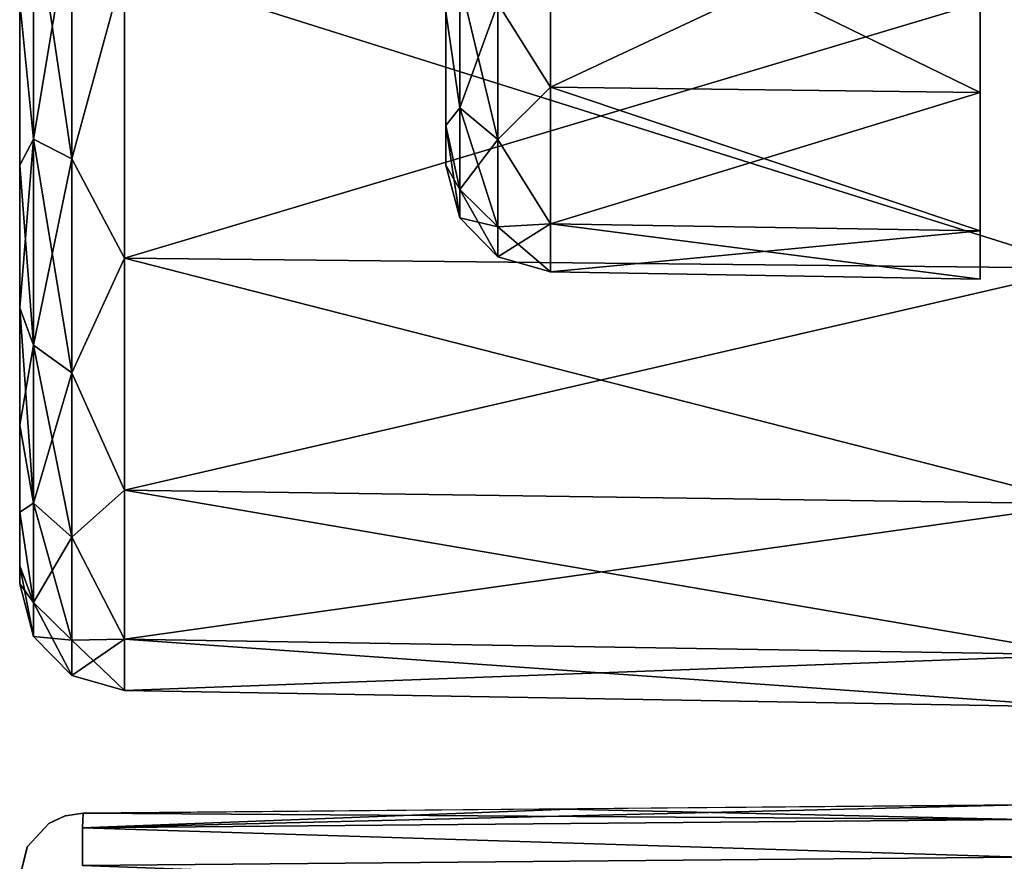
# Model space of a CAD drawing. Header units: millimetres. Extents: x -55 to 150, y -37 to 29.
# Tile 33 of 62: x 100 to 104.62, y -19.72 to -15.77. Entities that reach past the tile are written whole.
import ezdxf

# ---------------------------------------------------------------- set-up
doc = ezdxf.new("R2010")
doc.units = ezdxf.units.MM
doc.header["$LTSCALE"] = 81.481481
for name, color, linetype in [('146', 7, 'CONTINUOUS'), ('147', 7, 'CONTINUOUS'), ('148', 7, 'CONTINUOUS'), ('157', 7, 'CONTINUOUS'), ('158', 7, 'CONTINUOUS'), ('341', 7, 'CONTINUOUS'), ('351', 7, 'CONTINUOUS'), ('352', 7, 'CONTINUOUS'), ('353', 7, 'CONTINUOUS'), ('71', 7, 'CONTINUOUS'), ('77', 7, 'CONTINUOUS'), ('78', 7, 'CONTINUOUS'), ('79', 7, 'CONTINUOUS'), ('87', 7, 'CONTINUOUS'), ('92', 7, 'CONTINUOUS'), ('93', 7, 'CONTINUOUS'), ('94', 7, 'CONTINUOUS')]:
    doc.layers.add(name, color=color, linetype=linetype)

msp = doc.modelspace()

# ---------------------------------------------------------------- linework, layer by layer
at = {"layer": '146', "color": 250, "linetype": 'Continuous', "true_color": 0x2f3335}
for points in [[(100.0654, -15.2083, 29.5095), (100, -15.6918, 29.0849), (100.0654, -16.3343, 29.0432), (100.0654, -15.2083, 29.5095)], [(100.0654, -15.2083, 29.5095), (100.0654, -16.3343, 29.0432), (100.245, -15.2556, 29.6861), (100.0654, -15.2083, 29.5095)], [(100.245, -15.2556, 29.6861), (100.0654, -16.3343, 29.0432), (100.245, -16.4257, 29.2015), (100.245, -15.2556, 29.6861)], [(100.4913, -15.5208, 29.6804), (100.245, -15.2556, 29.6861), (100.245, -16.4257, 29.2015), (100.4913, -15.5208, 29.6804)], [(100.4913, -16.8927, 28.9814), (100.4913, -15.5208, 29.6804), (100.245, -16.4257, 29.2015), (100.4913, -16.8927, 28.9814)], [(100, -15.6918, 29.0849), (100, -16.4563, 28.6763), (100.0654, -16.3343, 29.0432), (100, -15.6918, 29.0849)], [(100.0654, -16.3343, 29.0432), (100, -17.1264, 28.1264), (100.0654, -17.3012, 28.3012), (100.0654, -16.3343, 29.0432)], [(100, -16.4563, 28.6763), (100, -17.1264, 28.1264), (100.0654, -16.3343, 29.0432), (100, -16.4563, 28.6763)], [(100.0654, -16.3343, 29.0432), (100.0654, -17.3012, 28.3012), (100.245, -16.4257, 29.2015), (100.0654, -16.3343, 29.0432)], [(100.245, -16.4257, 29.2015), (100.0654, -17.3012, 28.3012), (100.245, -17.4305, 28.4305), (100.245, -16.4257, 29.2015)], [(100.4913, -16.8927, 28.9814), (100.245, -16.4257, 29.2015), (100.245, -17.4305, 28.4305), (100.4913, -16.8927, 28.9814)], [(100.4913, -17.9814, 27.8927), (100.4913, -16.8927, 28.9814), (100.245, -17.4305, 28.4305), (100.4913, -17.9814, 27.8927)], [(100, -17.1264, 28.1264), (100, -17.6763, 27.4563), (100.0654, -17.3012, 28.3012), (100, -17.1264, 28.1264)], [(100.0654, -17.3012, 28.3012), (100, -17.6763, 27.4563), (100.0654, -18.0432, 27.3343), (100.0654, -17.3012, 28.3012)], [(100.0654, -17.3012, 28.3012), (100.0654, -18.0432, 27.3343), (100.245, -17.4305, 28.4305), (100.0654, -17.3012, 28.3012)], [(100.245, -17.4305, 28.4305), (100.0654, -18.0432, 27.3343), (100.245, -18.2015, 27.4257), (100.245, -17.4305, 28.4305)], [(100.4913, -17.9814, 27.8927), (100.245, -17.4305, 28.4305), (100.245, -18.2015, 27.4257), (100.4913, -17.9814, 27.8927)], [(100, -17.6763, 27.4563), (100, -18.0849, 26.6918), (100.0654, -18.0432, 27.3343), (100, -17.6763, 27.4563)], [(100.4913, -18.6804, 26.5208), (100.4913, -17.9814, 27.8927), (100.245, -18.2015, 27.4257), (100.4913, -18.6804, 26.5208)], [(100.0654, -18.0432, 27.3343), (100, -18.0849, 26.6918), (100.0654, -18.5095, 26.2083), (100.0654, -18.0432, 27.3343)], [(100.0654, -18.0432, 27.3343), (100.0654, -18.5095, 26.2083), (100.245, -18.2015, 27.4257), (100.0654, -18.0432, 27.3343)], [(100, -18.0849, 26.6918), (100, -18.3365, 25.8624), (100.0654, -18.5095, 26.2083), (100, -18.0849, 26.6918)], [(100.245, -18.2015, 27.4257), (100.0654, -18.5095, 26.2083), (100.245, -18.6861, 26.2556), (100.245, -18.2015, 27.4257)], [(100.4913, -18.6804, 26.5208), (100.245, -18.2015, 27.4257), (100.245, -18.6861, 26.2556), (100.4913, -18.6804, 26.5208)], [(100, -18.3365, 25.8624), (100, -18.4214, 25), (100.0654, -18.5095, 26.2083), (100, -18.3365, 25.8624)], [(100.0654, -18.5095, 26.2083), (100, -18.4214, 25), (100.0654, -18.6686, 25), (100.0654, -18.5095, 26.2083)], [(100.0654, -18.5095, 26.2083), (100.0654, -18.6686, 25), (100.245, -18.6861, 26.2556), (100.0654, -18.5095, 26.2083)], [(100.245, -18.6861, 26.2556), (100.0654, -18.6686, 25), (100.245, -18.8515, 25), (100.245, -18.6861, 26.2556)], [(100.4913, -18.9213, 25), (100.4913, -18.6804, 26.5208), (100.245, -18.8515, 25), (100.4913, -18.9213, 25)], [(100.4913, -18.6804, 26.5208), (100.245, -18.6861, 26.2556), (100.245, -18.8515, 25), (100.4913, -18.6804, 26.5208)]]:
    msp.add_3dface(points, dxfattribs=at)
at = {"layer": '147', "color": 250, "linetype": 'Continuous', "true_color": 0x2f3335}
for points in [[(100.0654, -18.6686, 25), (100, -18.4214, 25), (100.0654, -18.6686, -25), (100.0654, -18.6686, 25)], [(100, -18.4214, 25), (100, -18.4214, -25), (100.0654, -18.6686, -25), (100, -18.4214, 25)], [(100.245, -18.8515, -25), (100.0654, -18.6686, 25), (100.0654, -18.6686, -25), (100.245, -18.8515, -25)], [(100.245, -18.8515, 25), (100.0654, -18.6686, 25), (100.245, -18.8515, -25), (100.245, -18.8515, 25)], [(100.4913, -18.9213, -25), (100.4913, -18.9213, 25), (100.245, -18.8515, 25), (100.4913, -18.9213, -25)], [(100.4913, -18.9213, -25), (100.245, -18.8515, 25), (100.245, -18.8515, -25), (100.4913, -18.9213, -25)]]:
    msp.add_3dface(points, dxfattribs=at)
at = {"layer": '148', "color": 250, "linetype": 'Continuous', "true_color": 0x2f3335}
for points in [[(100.0654, -16.3343, -29.0432), (100, -15.6918, -29.0849), (100.0654, -15.2083, -29.5095), (100.0654, -16.3343, -29.0432)], [(100.0654, -16.3343, -29.0432), (100.0654, -15.2083, -29.5095), (100.245, -16.4257, -29.2015), (100.0654, -16.3343, -29.0432)], [(100.245, -16.4257, -29.2015), (100.0654, -15.2083, -29.5095), (100.245, -15.2556, -29.6861), (100.245, -16.4257, -29.2015)], [(100.4913, -15.5208, -29.6804), (100.245, -16.4257, -29.2015), (100.245, -15.2556, -29.6861), (100.4913, -15.5208, -29.6804)], [(100.4913, -15.5208, -29.6804), (100.4913, -16.8927, -28.9814), (100.245, -16.4257, -29.2015), (100.4913, -15.5208, -29.6804)], [(100, -16.4563, -28.6763), (100, -15.6918, -29.0849), (100.0654, -16.3343, -29.0432), (100, -16.4563, -28.6763)], [(100.0654, -17.3012, -28.3012), (100, -16.4563, -28.6763), (100.0654, -16.3343, -29.0432), (100.0654, -17.3012, -28.3012)], [(100.0654, -17.3012, -28.3012), (100.0654, -16.3343, -29.0432), (100.245, -17.4305, -28.4305), (100.0654, -17.3012, -28.3012)], [(100.245, -17.4305, -28.4305), (100.0654, -16.3343, -29.0432), (100.245, -16.4257, -29.2015), (100.245, -17.4305, -28.4305)], [(100.4913, -16.8927, -28.9814), (100.245, -17.4305, -28.4305), (100.245, -16.4257, -29.2015), (100.4913, -16.8927, -28.9814)], [(100, -17.1264, -28.1264), (100, -16.4563, -28.6763), (100.0654, -17.3012, -28.3012), (100, -17.1264, -28.1264)], [(100.4913, -16.8927, -28.9814), (100.4913, -17.9814, -27.8927), (100.245, -17.4305, -28.4305), (100.4913, -16.8927, -28.9814)], [(100.0654, -18.0432, -27.3343), (100, -17.1264, -28.1264), (100.0654, -17.3012, -28.3012), (100.0654, -18.0432, -27.3343)], [(100, -17.6763, -27.4563), (100, -17.1264, -28.1264), (100.0654, -18.0432, -27.3343), (100, -17.6763, -27.4563)], [(100.0654, -18.0432, -27.3343), (100.0654, -17.3012, -28.3012), (100.245, -18.2015, -27.4257), (100.0654, -18.0432, -27.3343)], [(100.245, -18.2015, -27.4257), (100.0654, -17.3012, -28.3012), (100.245, -17.4305, -28.4305), (100.245, -18.2015, -27.4257)], [(100.4913, -17.9814, -27.8927), (100.245, -18.2015, -27.4257), (100.245, -17.4305, -28.4305), (100.4913, -17.9814, -27.8927)], [(100, -18.0849, -26.6918), (100, -17.6763, -27.4563), (100.0654, -18.0432, -27.3343), (100, -18.0849, -26.6918)], [(100.4913, -17.9814, -27.8927), (100.4913, -18.6804, -26.5208), (100.245, -18.2015, -27.4257), (100.4913, -17.9814, -27.8927)], [(100.0654, -18.5095, -26.2083), (100, -18.0849, -26.6918), (100.0654, -18.0432, -27.3343), (100.0654, -18.5095, -26.2083)], [(100.0654, -18.5095, -26.2083), (100.0654, -18.0432, -27.3343), (100.245, -18.6861, -26.2556), (100.0654, -18.5095, -26.2083)], [(100.245, -18.6861, -26.2556), (100.0654, -18.0432, -27.3343), (100.245, -18.2015, -27.4257), (100.245, -18.6861, -26.2556)], [(100, -18.3365, -25.8624), (100, -18.0849, -26.6918), (100.0654, -18.5095, -26.2083), (100, -18.3365, -25.8624)], [(100.4913, -18.6804, -26.5208), (100.245, -18.6861, -26.2556), (100.245, -18.2015, -27.4257), (100.4913, -18.6804, -26.5208)], [(100.0654, -18.6686, -25), (100, -18.3365, -25.8624), (100.0654, -18.5095, -26.2083), (100.0654, -18.6686, -25)], [(100, -18.4214, -25), (100, -18.3365, -25.8624), (100.0654, -18.6686, -25), (100, -18.4214, -25)], [(100.245, -18.8515, -25), (100.0654, -18.6686, -25), (100.0654, -18.5095, -26.2083), (100.245, -18.8515, -25)], [(100.245, -18.8515, -25), (100.0654, -18.5095, -26.2083), (100.245, -18.6861, -26.2556), (100.245, -18.8515, -25)], [(100.4913, -18.6804, -26.5208), (100.4913, -18.9213, -25), (100.245, -18.6861, -26.2556), (100.4913, -18.6804, -26.5208)], [(100.4913, -18.9213, -25), (100.245, -18.8515, -25), (100.245, -18.6861, -26.2556), (100.4913, -18.9213, -25)]]:
    msp.add_3dface(points, dxfattribs=at)
at = {"layer": '157', "color": 250, "linetype": 'Continuous', "true_color": 0x2f3335}
for points in [[(102.4913, -15.1312, 27.7309), (102.4913, -16.0901, 27.0901), (102.245, -15.6964, 27.3349), (102.4913, -15.1312, 27.7309)], [(102.0654, -16.187, 26.5889), (102, -15.7366, 26.7366), (102.0654, -15.5889, 27.187), (102.0654, -16.187, 26.5889)], [(102.0654, -16.187, 26.5889), (102.0654, -15.5889, 27.187), (102.245, -16.3349, 26.6964), (102.0654, -16.187, 26.5889)], [(102.245, -16.3349, 26.6964), (102.0654, -15.5889, 27.187), (102.245, -15.6964, 27.3349), (102.245, -16.3349, 26.6964)], [(102.4913, -16.0901, 27.0901), (102.245, -16.3349, 26.6964), (102.245, -15.6964, 27.3349), (102.4913, -16.0901, 27.0901)], [(102, -16.2691, 25.9397), (102, -15.7366, 26.7366), (102.0654, -16.187, 26.5889), (102, -16.2691, 25.9397)], [(102.4913, -16.0901, 27.0901), (102.4913, -16.7309, 26.1312), (102.245, -16.3349, 26.6964), (102.4913, -16.0901, 27.0901)], [(102.0654, -16.5709, 25.8353), (102, -16.2691, 25.9397), (102.0654, -16.187, 26.5889), (102.0654, -16.5709, 25.8353)], [(102.0654, -16.5709, 25.8353), (102.0654, -16.187, 26.5889), (102.245, -16.7448, 25.8918), (102.0654, -16.5709, 25.8353)], [(102.245, -16.7448, 25.8918), (102.0654, -16.187, 26.5889), (102.245, -16.3349, 26.6964), (102.245, -16.7448, 25.8918)], [(102.0654, -16.7032, 25), (102, -16.2691, 25.9397), (102.0654, -16.5709, 25.8353), (102.0654, -16.7032, 25)], [(102, -16.456, 25), (102, -16.2691, 25.9397), (102.0654, -16.7032, 25), (102, -16.456, 25)], [(102.4913, -16.7309, 26.1312), (102.245, -16.7448, 25.8918), (102.245, -16.3349, 26.6964), (102.4913, -16.7309, 26.1312)], [(102.245, -16.8861, 25), (102.0654, -16.5709, 25.8353), (102.245, -16.7448, 25.8918), (102.245, -16.8861, 25)], [(102.0654, -16.7032, 25), (102.0654, -16.5709, 25.8353), (102.245, -16.8861, 25), (102.0654, -16.7032, 25)], [(102.4913, -16.7309, 26.1312), (102.4913, -16.9559, 25), (102.245, -16.7448, 25.8918), (102.4913, -16.7309, 26.1312)], [(102.4913, -16.9559, 25), (102.245, -16.8861, 25), (102.245, -16.7448, 25.8918), (102.4913, -16.9559, 25)]]:
    msp.add_3dface(points, dxfattribs=at)
at = {"layer": '158', "color": 250, "linetype": 'Continuous', "true_color": 0x2f3335}
for points in [[(102.4913, -16.0901, -27.0901), (102.4913, -15.1312, -27.7309), (102.245, -15.6964, -27.3349), (102.4913, -16.0901, -27.0901)], [(102.0654, -15.5889, -27.187), (102, -15.7366, -26.7366), (102.0654, -16.187, -26.5889), (102.0654, -15.5889, -27.187)], [(102.0654, -15.5889, -27.187), (102.0654, -16.187, -26.5889), (102.245, -15.6964, -27.3349), (102.0654, -15.5889, -27.187)], [(102.245, -15.6964, -27.3349), (102.0654, -16.187, -26.5889), (102.245, -16.3349, -26.6964), (102.245, -15.6964, -27.3349)], [(102.4913, -16.0901, -27.0901), (102.245, -15.6964, -27.3349), (102.245, -16.3349, -26.6964), (102.4913, -16.0901, -27.0901)], [(102, -15.7366, -26.7366), (102, -16.2691, -25.9397), (102.0654, -16.187, -26.5889), (102, -15.7366, -26.7366)], [(102.4913, -16.7309, -26.1312), (102.4913, -16.0901, -27.0901), (102.245, -16.3349, -26.6964), (102.4913, -16.7309, -26.1312)], [(102.0654, -16.187, -26.5889), (102, -16.2691, -25.9397), (102.0654, -16.5709, -25.8353), (102.0654, -16.187, -26.5889)], [(102.0654, -16.187, -26.5889), (102.0654, -16.5709, -25.8353), (102.245, -16.3349, -26.6964), (102.0654, -16.187, -26.5889)], [(102, -16.2691, -25.9397), (102, -16.456, -25), (102.0654, -16.5709, -25.8353), (102, -16.2691, -25.9397)], [(102.245, -16.3349, -26.6964), (102.0654, -16.5709, -25.8353), (102.245, -16.7448, -25.8918), (102.245, -16.3349, -26.6964)], [(102.4913, -16.7309, -26.1312), (102.245, -16.3349, -26.6964), (102.245, -16.7448, -25.8918), (102.4913, -16.7309, -26.1312)], [(102.0654, -16.5709, -25.8353), (102, -16.456, -25), (102.0654, -16.7032, -25), (102.0654, -16.5709, -25.8353)], [(102.0654, -16.5709, -25.8353), (102.0654, -16.7032, -25), (102.245, -16.7448, -25.8918), (102.0654, -16.5709, -25.8353)], [(102.245, -16.7448, -25.8918), (102.0654, -16.7032, -25), (102.245, -16.8861, -25), (102.245, -16.7448, -25.8918)], [(102.4913, -16.9559, -25), (102.4913, -16.7309, -26.1312), (102.245, -16.8861, -25), (102.4913, -16.9559, -25)], [(102.4913, -16.7309, -26.1312), (102.245, -16.7448, -25.8918), (102.245, -16.8861, -25), (102.4913, -16.7309, -26.1312)]]:
    msp.add_3dface(points, dxfattribs=at)
at = {"layer": '341', "color": 250, "linetype": 'Continuous', "true_color": 0x2f3335}
for points in [[(124.6974, -17.3066, 29.8871), (100.2974, -22.8654, 26.4672), (124.6974, -23.2297, 26.4674), (124.6974, -17.3066, 29.8871)], [(104.7026, -19.9056, 28.3889), (100.2974, -22.8654, 26.4672), (124.6974, -17.3066, 29.8871), (104.7026, -19.9056, 28.3889)]]:
    msp.add_3dface(points, dxfattribs=at)
at = {"layer": '351', "color": 250, "linetype": 'Continuous', "true_color": 0x2f3335}
for points in [[(100.2951, -19.5669, -28.2535), (100.2974, -19.4974, -28.0615), (104.7004, -19.5283, -28.319), (100.2951, -19.5669, -28.2535)], [(104.7004, -19.5283, -28.319), (100.2974, -19.4974, -28.0615), (102.4876, -19.4783, -28.0942), (104.7004, -19.5283, -28.319)], [(104.7026, -19.459, -28.1272), (104.7004, -19.5283, -28.319), (102.4876, -19.4783, -28.0942), (104.7026, -19.459, -28.1272)], [(104.7004, -19.7045, -28.4222), (100.2951, -19.5669, -28.2535), (104.7004, -19.5283, -28.319), (104.7004, -19.7045, -28.4222)], [(100.2951, -19.7432, -28.3566), (100.2951, -19.5669, -28.2535), (104.7004, -19.7045, -28.4222), (100.2951, -19.7432, -28.3566)], [(104.7026, -19.9056, -28.3889), (100.2951, -19.7432, -28.3566), (104.7004, -19.7045, -28.4222), (104.7026, -19.9056, -28.3889)]]:
    msp.add_3dface(points, dxfattribs=at)
at = {"layer": '352', "color": 250, "linetype": 'Continuous', "true_color": 0x2f3335}
for points in [[(100.2974, -19.4974, 28.0615), (100.2144, -19.5099, -28.0615), (100.2136, -19.5101, 28.0615), (100.2974, -19.4974, 28.0615)], [(100.2974, -19.4974, -28.0615), (100.2144, -19.5099, -28.0615), (100.2974, -19.4974, 28.0615), (100.2974, -19.4974, -28.0615)], [(100.1367, -19.5457, 28.0615), (100.036, -19.6548, -28.0615), (100.0357, -19.6555, 28.0615), (100.1367, -19.5457, 28.0615)], [(100.1382, -19.5448, -28.0615), (100.036, -19.6548, -28.0615), (100.1367, -19.5457, 28.0615), (100.1382, -19.5448, -28.0615)], [(100.2136, -19.5101, 28.0615), (100.1382, -19.5448, -28.0615), (100.1367, -19.5457, 28.0615), (100.2136, -19.5101, 28.0615)], [(100.2144, -19.5099, -28.0615), (100.1382, -19.5448, -28.0615), (100.2136, -19.5101, 28.0615), (100.2144, -19.5099, -28.0615)], [(100.036, -19.6548, -28.0615), (100, -19.7974, -28.0615), (100.0357, -19.6555, 28.0615), (100.036, -19.6548, -28.0615)], [(100, -19.7974, -28.0615), (100, -19.7974, 28.0615), (100.0357, -19.6555, 28.0615), (100, -19.7974, -28.0615)]]:
    msp.add_3dface(points, dxfattribs=at)
at = {"layer": '353', "color": 250, "linetype": 'Continuous', "true_color": 0x2f3335}
for points in [[(104.7026, -19.459, 28.1272), (100.2951, -19.5669, 28.2535), (104.7004, -19.5282, 28.3189), (104.7026, -19.459, 28.1272)], [(102.6174, -19.4772, 28.0962), (100.2951, -19.5669, 28.2535), (104.7026, -19.459, 28.1272), (102.6174, -19.4772, 28.0962)], [(100.2974, -19.4974, 28.0615), (100.2951, -19.5669, 28.2535), (102.6174, -19.4772, 28.0962), (100.2974, -19.4974, 28.0615)], [(104.7004, -19.5282, 28.3189), (100.2951, -19.5669, 28.2535), (104.7004, -19.7043, 28.4222), (104.7004, -19.5282, 28.3189)], [(100.2951, -19.5669, 28.2535), (100.2951, -19.7432, 28.3566), (104.7004, -19.7043, 28.4222), (100.2951, -19.5669, 28.2535)], [(100.2951, -19.7432, 28.3566), (104.7026, -19.9056, 28.3889), (104.7004, -19.7043, 28.4222), (100.2951, -19.7432, 28.3566)]]:
    msp.add_3dface(points, dxfattribs=at)
at = {"layer": '71', "color": 250, "linetype": 'Continuous', "true_color": 0x2f3335}
for points in [[(100, 10.0849, 26.6918), (100, -17.6763, 27.4563), (100, 9.6763, 27.4563), (100, 10.0849, 26.6918)], [(100, -4, 26.9125), (100, -17.6763, 27.4563), (100, 10.0849, 26.6918), (100, -4, 26.9125)], [(100, -17.6763, -27.4563), (100, -18.0849, -26.6918), (100, 9.6763, -27.4563), (100, -17.6763, -27.4563)], [(100, 9.1264, -28.1264), (100, -17.6763, -27.4563), (100, 9.6763, -27.4563), (100, 9.1264, -28.1264)], [(100, -18.0849, -26.6918), (100, -4, -26.9125), (100, 9.6763, -27.4563), (100, -18.0849, -26.6918)], [(100, 9.6763, 27.4563), (100, -17.1264, 28.1264), (100, 9.1264, 28.1264), (100, 9.6763, 27.4563)], [(100, -17.6763, 27.4563), (100, -17.1264, 28.1264), (100, 9.6763, 27.4563), (100, -17.6763, 27.4563)], [(100, -17.1264, -28.1264), (100, -17.6763, -27.4563), (100, 9.1264, -28.1264), (100, -17.1264, -28.1264)], [(100, 8.4563, -28.6763), (100, -17.1264, -28.1264), (100, 9.1264, -28.1264), (100, 8.4563, -28.6763)], [(100, -17.1264, 28.1264), (100, -16.4563, 28.6763), (100, 9.1264, 28.1264), (100, -17.1264, 28.1264)], [(100, 9.1264, 28.1264), (100, -16.4563, 28.6763), (100, 8.4563, 28.6763), (100, 9.1264, 28.1264)], [(100, 7.6918, -29.0849), (100, -16.4563, -28.6763), (100, 8.4563, -28.6763), (100, 7.6918, -29.0849)], [(100, -16.4563, -28.6763), (100, -17.1264, -28.1264), (100, 8.4563, -28.6763), (100, -16.4563, -28.6763)], [(100, -16.4563, 28.6763), (100, -15.6918, 29.0849), (100, 8.4563, 28.6763), (100, -16.4563, 28.6763)], [(100, -15.6918, -29.0849), (100, -16.4563, -28.6763), (100, 7.6918, -29.0849), (100, -15.6918, -29.0849)], [(100, -12.0142, 13), (100, -18.4214, 25), (100, 4.0142, 13), (100, -12.0142, 13)], [(100, -18.4214, 25), (100, -7.2609, 19.1677), (100, 4.0142, 13), (100, -18.4214, 25)], [(100, -6.4572, -26.8001), (100, -4, -26.9125), (100, -18.0849, -26.6918), (100, -6.4572, -26.8001)], [(100, -4, 26.9125), (100, -6.4572, 26.8001), (100, -17.6763, 27.4563), (100, -4, 26.9125)], [(100, -7.921, -26.3668), (100, -6.4572, -26.8001), (100, -18.0849, -26.6918), (100, -7.921, -26.3668)], [(100, -6.4572, 26.8001), (100, -7.921, 26.3668), (100, -18.0849, 26.6918), (100, -6.4572, 26.8001)], [(100, -17.6763, 27.4563), (100, -6.4572, 26.8001), (100, -18.0849, 26.6918), (100, -17.6763, 27.4563)], [(100, -8.6024, 19.8964), (100, -7.2609, 19.1677), (100, -18.4214, 25), (100, -8.6024, 19.8964)], [(100, -18.3365, -25.8624), (100, -7.921, -26.3668), (100, -18.0849, -26.6918), (100, -18.3365, -25.8624)], [(100, -9.1076, -25.4063), (100, -7.921, -26.3668), (100, -18.3365, -25.8624), (100, -9.1076, -25.4063)], [(100, -18.0849, 26.6918), (100, -7.921, 26.3668), (100, -18.3365, 25.8624), (100, -18.0849, 26.6918)], [(100, -7.921, 26.3668), (100, -9.1076, 25.4063), (100, -18.3365, 25.8624), (100, -7.921, 26.3668)], [(100, -9.5628, 21.0829), (100, -8.6024, 19.8964), (100, -18.4214, 25), (100, -9.5628, 21.0829)], [(100, -18.4214, -25), (100, -9.1076, -25.4063), (100, -18.3365, -25.8624), (100, -18.4214, -25)], [(100, -9.8363, -24.0649), (100, -9.1076, -25.4063), (100, -18.4214, -25), (100, -9.8363, -24.0649)], [(100, -18.3365, 25.8624), (100, -9.1076, 25.4063), (100, -18.4214, 25), (100, -18.3365, 25.8624)], [(100, -9.1076, 25.4063), (100, -9.8363, 24.0649), (100, -18.4214, 25), (100, -9.1076, 25.4063)], [(100, -9.9961, 22.5467), (100, -9.5628, 21.0829), (100, -18.4214, 25), (100, -9.9961, 22.5467)], [(100, -9.8363, 24.0649), (100, -9.9961, 22.5467), (100, -18.4214, 25), (100, -9.8363, 24.0649)], [(100, -12.3142, -12.7), (100, -9.8363, -24.0649), (100, -18.4214, -25), (100, -12.3142, -12.7)], [(100, -12.1642, 12.9598), (100, -18.4214, 25), (100, -12.0142, 13), (100, -12.1642, 12.9598)], [(100, -12.274, 12.85), (100, -18.4214, 25), (100, -12.1642, 12.9598), (100, -12.274, 12.85)], [(100, -12.3142, 12.7), (100, -18.4214, 25), (100, -12.274, 12.85), (100, -12.3142, 12.7)], [(100, -12.3142, -5.192), (100, -12.3142, -12.7), (100, -18.4214, 25), (100, -12.3142, -5.192)], [(100, -18.4214, 25), (100, -12.3142, -12.7), (100, -18.4214, -25), (100, -18.4214, 25)], [(100, -12.3142, 12.7), (100, -12.3142, 5.192), (100, -18.4214, 25), (100, -12.3142, 12.7)], [(100, -12.3142, 5.192), (100, -12.3142, -5.192), (100, -18.4214, 25), (100, -12.3142, 5.192)]]:
    msp.add_3dface(points, dxfattribs=at)
at = {"layer": '77', "color": 250, "linetype": 'Continuous', "true_color": 0x2f3335}
for points in [[(105, -16.9389, -29.0451), (100.4913, -15.5208, -29.6804), (105, -15.5451, -29.7553), (105, -16.9389, -29.0451)], [(100.4913, -16.8927, -28.9814), (100.4913, -15.5208, -29.6804), (105, -16.9389, -29.0451), (100.4913, -16.8927, -28.9814)], [(105, -18.0451, -27.9389), (100.4913, -16.8927, -28.9814), (105, -16.9389, -29.0451), (105, -18.0451, -27.9389)], [(100.4913, -17.9814, -27.8927), (100.4913, -16.8927, -28.9814), (105, -18.0451, -27.9389), (100.4913, -17.9814, -27.8927)], [(105, -18.7553, -26.5451), (100.4913, -17.9814, -27.8927), (105, -18.0451, -27.9389), (105, -18.7553, -26.5451)], [(100.4913, -18.6804, -26.5208), (100.4913, -17.9814, -27.8927), (105, -18.7553, -26.5451), (100.4913, -18.6804, -26.5208)], [(105, -19, -25), (100.4913, -18.6804, -26.5208), (105, -18.7553, -26.5451), (105, -19, -25)], [(100.4913, -18.9213, -25), (100.4913, -18.6804, -26.5208), (105, -19, -25), (100.4913, -18.9213, -25)]]:
    msp.add_3dface(points, dxfattribs=at)
at = {"layer": '78', "color": 250, "linetype": 'Continuous', "true_color": 0x2f3335}
for points in [[(100.4913, -18.9213, 25), (100.4913, -18.9213, -25), (105, -19, 25), (100.4913, -18.9213, 25)], [(100.4913, -18.9213, -25), (105, -19, -25), (105, -19, 25), (100.4913, -18.9213, -25)]]:
    msp.add_3dface(points, dxfattribs=at)
at = {"layer": '79', "color": 250, "linetype": 'Continuous', "true_color": 0x2f3335}
for points in [[(100.4913, -15.5208, 29.6804), (100.4913, -16.8927, 28.9814), (105, -15.5451, 29.7553), (100.4913, -15.5208, 29.6804)], [(105, -15.5451, 29.7553), (100.4913, -16.8927, 28.9814), (105, -16.9389, 29.0451), (105, -15.5451, 29.7553)], [(100.4913, -16.8927, 28.9814), (100.4913, -17.9814, 27.8927), (105, -16.9389, 29.0451), (100.4913, -16.8927, 28.9814)], [(105, -16.9389, 29.0451), (100.4913, -17.9814, 27.8927), (105, -18.0451, 27.9389), (105, -16.9389, 29.0451)], [(100.4913, -17.9814, 27.8927), (100.4913, -18.6804, 26.5208), (105, -18.0451, 27.9389), (100.4913, -17.9814, 27.8927)], [(105, -18.0451, 27.9389), (100.4913, -18.6804, 26.5208), (105, -18.7553, 26.5451), (105, -18.0451, 27.9389)], [(100.4913, -18.6804, 26.5208), (100.4913, -18.9213, 25), (105, -18.7553, 26.5451), (100.4913, -18.6804, 26.5208)], [(100.4913, -18.9213, 25), (105, -19, 25), (105, -18.7553, 26.5451), (100.4913, -18.9213, 25)]]:
    msp.add_3dface(points, dxfattribs=at)
at = {"layer": '87', "color": 250, "linetype": 'Continuous', "true_color": 0x2f3335}
for points in [[(102, -8.9528, -18.7028), (102, -9.316, -12.8017), (102, -16.456, -25), (102, -8.9528, -18.7028)], [(102, -10.2017, -19.9098), (102, -8.9528, -18.7028), (102, -16.456, -25), (102, -10.2017, -19.9098)], [(102, -9.316, -12.8017), (102, -9.8696, -12.7465), (102, -16.456, -25), (102, -9.316, -12.8017)], [(102, -9.8353, -26.3442), (102, -10.7761, -24.8844), (102, -16.2691, -25.9397), (102, -9.8353, -26.3442)], [(102, -15.7366, -26.7366), (102, -9.8353, -26.3442), (102, -16.2691, -25.9397), (102, -15.7366, -26.7366)], [(102, -16.2691, 25.9397), (102, -16.456, 25), (102, -9.8355, 26.3441), (102, -16.2691, 25.9397)], [(102, -15.7366, 26.7366), (102, -16.2691, 25.9397), (102, -9.8355, 26.3441), (102, -15.7366, 26.7366)], [(102, -9.8355, 26.3441), (102, -16.456, 25), (102, -10.7759, 24.885), (102, -9.8355, 26.3441)], [(102, -9.8696, -12.7465), (102, -10.3945, -12.5857), (102, -16.456, -25), (102, -9.8696, -12.7465)], [(102, -10.9708, -21.4673), (102, -10.2017, -19.9098), (102, -16.456, -25), (102, -10.9708, -21.4673)], [(102, -10.3945, -12.5857), (102, -11.299, -11.9785), (102, -16.456, -25), (102, -10.3945, -12.5857)], [(102, -10.7759, 24.885), (102, -16.456, 25), (102, -11.1699, 23.1945), (102, -10.7759, 24.885)], [(102, -10.7761, -24.8844), (102, -11.17, -23.1927), (102, -16.456, -25), (102, -10.7761, -24.8844)], [(102, -16.2691, -25.9397), (102, -10.7761, -24.8844), (102, -16.456, -25), (102, -16.2691, -25.9397)], [(102, -11.17, -23.1927), (102, -10.9708, -21.4673), (102, -16.456, -25), (102, -11.17, -23.1927)], [(102, -16.456, -25), (102, -12.8273, 5.7183), (102, -11.1699, 23.1945), (102, -16.456, -25)], [(102, -16.456, 25), (102, -16.456, -25), (102, -11.1699, 23.1945), (102, -16.456, 25)], [(102, -11.299, -11.9785), (102, -11.9033, -11.0722), (102, -16.456, -25), (102, -11.299, -11.9785)], [(102, -11.9033, -11.0722), (102, -12.1159, -10.0018), (102, -16.456, -25), (102, -11.9033, -11.0722)], [(102, -12.1159, -10.0018), (102, -12.8273, -5.7183), (102, -16.456, -25), (102, -12.1159, -10.0018)], [(102, -12.8273, -5.7183), (102, -12.8273, 5.7183), (102, -16.456, -25), (102, -12.8273, -5.7183)]]:
    msp.add_3dface(points, dxfattribs=at)
at = {"layer": '92', "color": 250, "linetype": 'Continuous', "true_color": 0x2f3335}
for points in [[(102.4913, -16.0901, -27.0901), (104.5087, -15.1447, -27.7634), (102.4913, -15.1312, -27.7309), (102.4913, -16.0901, -27.0901)], [(104.5087, -16.115, -27.115), (104.5087, -15.1447, -27.7634), (102.4913, -16.0901, -27.0901), (104.5087, -16.115, -27.115)], [(102.4913, -16.7309, -26.1312), (104.5087, -16.115, -27.115), (102.4913, -16.0901, -27.0901), (102.4913, -16.7309, -26.1312)], [(104.5087, -16.7634, -26.1447), (104.5087, -16.115, -27.115), (102.4913, -16.7309, -26.1312), (104.5087, -16.7634, -26.1447)], [(102.4913, -16.9559, -25), (104.5087, -16.7634, -26.1447), (102.4913, -16.7309, -26.1312), (102.4913, -16.9559, -25)], [(104.5087, -16.9911, -25), (104.5087, -16.7634, -26.1447), (102.4913, -16.9559, -25), (104.5087, -16.9911, -25)]]:
    msp.add_3dface(points, dxfattribs=at)
at = {"layer": '93', "color": 250, "linetype": 'Continuous', "true_color": 0x2f3335}
for points in [[(104.5087, -16.9911, 25), (104.5087, -16.9911, -25), (102.4913, -16.9559, 25), (104.5087, -16.9911, 25)], [(104.5087, -16.9911, -25), (102.4913, -16.9559, -25), (102.4913, -16.9559, 25), (104.5087, -16.9911, -25)]]:
    msp.add_3dface(points, dxfattribs=at)
at = {"layer": '94', "color": 250, "linetype": 'Continuous', "true_color": 0x2f3335}
for points in [[(104.5087, -15.1447, 27.7634), (104.5087, -16.115, 27.115), (102.4913, -15.1312, 27.7309), (104.5087, -15.1447, 27.7634)], [(102.4913, -15.1312, 27.7309), (104.5087, -16.115, 27.115), (102.4913, -16.0901, 27.0901), (102.4913, -15.1312, 27.7309)], [(102.4913, -16.0901, 27.0901), (104.5087, -16.7634, 26.1447), (102.4913, -16.7309, 26.1312), (102.4913, -16.0901, 27.0901)], [(104.5087, -16.115, 27.115), (104.5087, -16.7634, 26.1447), (102.4913, -16.0901, 27.0901), (104.5087, -16.115, 27.115)], [(104.5087, -16.7634, 26.1447), (104.5087, -16.9911, 25), (102.4913, -16.7309, 26.1312), (104.5087, -16.7634, 26.1447)], [(104.5087, -16.9911, 25), (102.4913, -16.9559, 25), (102.4913, -16.7309, 26.1312), (104.5087, -16.9911, 25)]]:
    msp.add_3dface(points, dxfattribs=at)

doc.saveas('drawing.dxf')
